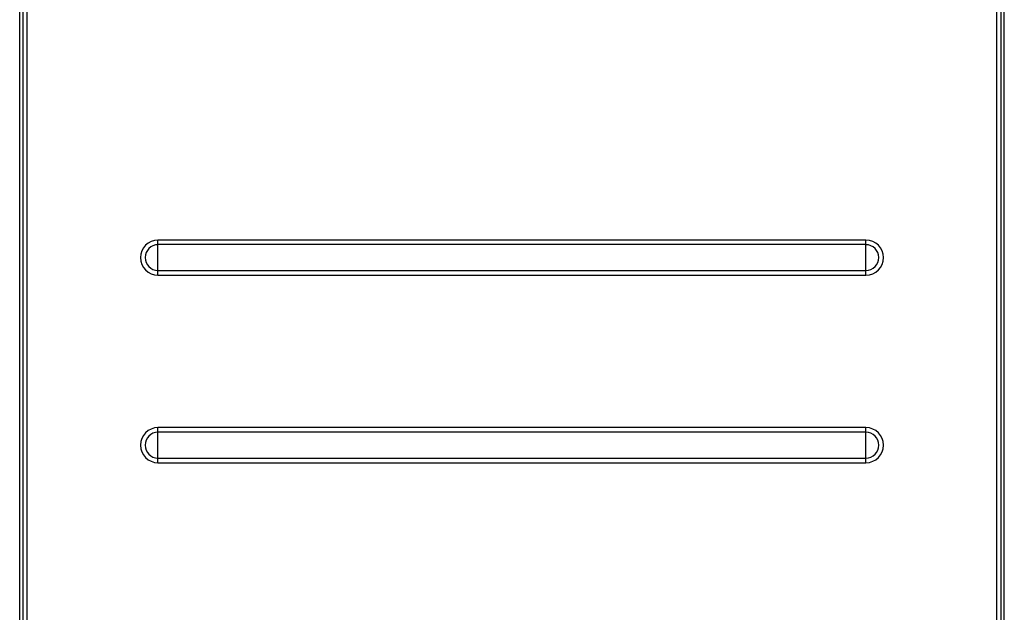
# Model space of a CAD drawing. Header units: millimetres. Extents: x 0 to 1500, y 0 to 1400.
# Tile 20 of 60: x 465 to 675, y 704 to 830. Entities that reach past the tile are written whole.
import ezdxf

# ---------------------------------------------------------------- set-up
doc = ezdxf.new("R2010")
doc.units = ezdxf.units.MM
doc.header["$LTSCALE"] = 91.259259
doc.layers.add('00_COMPONENTS', color=7, linetype='CONTINUOUS')

msp = doc.modelspace()

# ---------------------------------------------------------------- linework, layer by layer
at = {"layer": '00_COMPONENTS', "color": 7, "linetype": 'CONTINUOUS'}
for p, q in [((464.87, 469.58), (464.87, 1006.6)), ((674.87, 469.58), (674.87, 1006.58))]:
    msp.add_line(p, q, dxfattribs=at)
at = {"layer": '00_COMPONENTS', "color": 9, "linetype": 'CONTINUOUS'}
for p, q in [((465.56, 851.05), (465.56, 489.02)), ((466.46, 488.12), (466.46, 851.94)), ((673.28, 488.12), (673.28, 851.94)), ((674.18, 489.02), (674.18, 851.05)), ((494.37, 776.04), (494.37, 783.52)), ((645.37, 783.52), (494.37, 783.52)), ((645.37, 776.04), (645.37, 783.52)), ((645.37, 782.53), (494.37, 782.53)), ((494.37, 777.04), (645.37, 777.04)), ((494.37, 776.04), (645.37, 776.04)), ((494.37, 736.04), (494.37, 743.52)), ((645.37, 743.52), (494.37, 743.52)), ((645.37, 736.04), (645.37, 743.52)), ((645.37, 742.53), (494.37, 742.53)), ((494.37, 737.04), (645.37, 737.04)), ((494.37, 736.04), (645.37, 736.04))]:
    msp.add_line(p, q, dxfattribs=at)
for centre, radius, start, end in [((494.37, 779.78), 3.74, 90, 270), ((645.37, 779.78), 3.74, 270, 90), ((494.37, 779.78), 2.74, 90, 270), ((645.37, 779.78), 2.74, 270, 90), ((494.37, 739.78), 3.74, 90, 270), ((645.37, 739.78), 3.74, 270, 90), ((494.37, 739.78), 2.74, 90, 270), ((645.37, 739.78), 2.74, 270, 90)]:
    msp.add_arc(centre, radius, start, end, dxfattribs=at)

doc.saveas('drawing.dxf')
